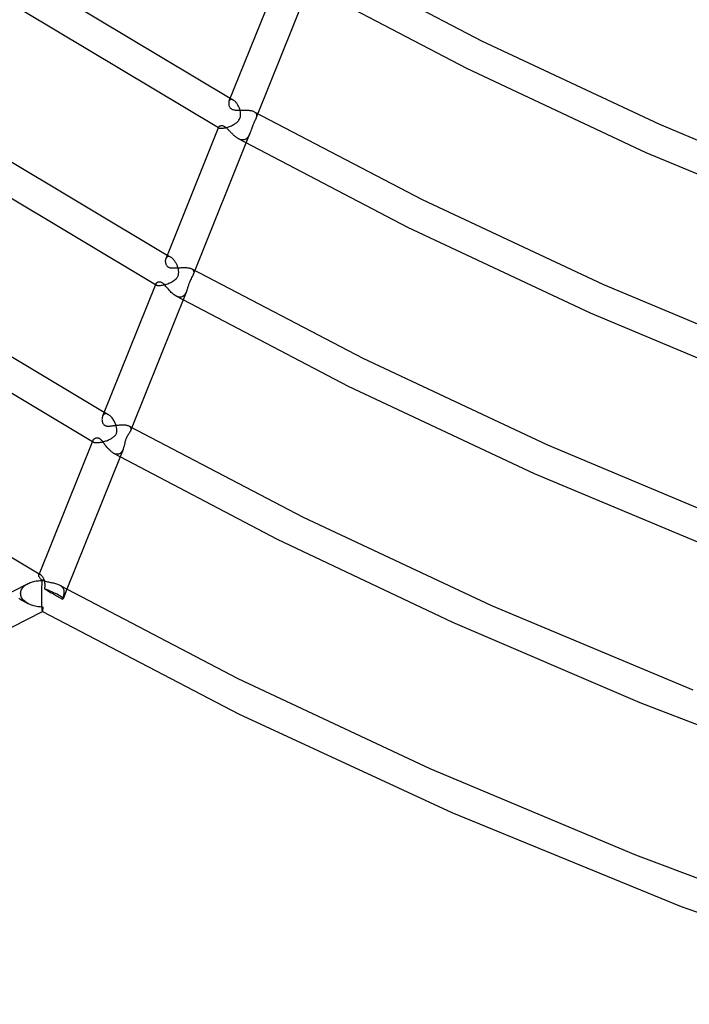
# Model space of a CAD drawing. Header units: millimetres. Extents: x -657 to 657, y -323 to 528.
# Tile 3 of 131: x -458 to -373, y -256 to -130. Entities that reach past the tile are written whole.
import ezdxf

# ---------------------------------------------------------------- set-up
doc = ezdxf.new("R2010")
doc.units = ezdxf.units.MM
doc.layers.add('HIDDEN', color=7, linetype='Continuous')
doc.layers.add('THICK', color=7, linetype='Continuous')

msp = doc.modelspace()

# ---------------------------------------------------------------- linework, layer by layer
at = {"layer": 'HIDDEN'}
for p, q in [((-431.74, -140.48), (-431.76, -140.53)), ((-431.71, -140.44), (-431.74, -140.48)), ((-431.67, -140.4), (-431.71, -140.44)), ((-431.64, -140.36), (-431.67, -140.4)), ((-431.59, -140.34), (-431.64, -140.36)), ((-431.61, -140.15), (-431.54, -140.19)), ((-431.55, -140.32), (-431.59, -140.34)), ((-431.5, -140.31), (-431.55, -140.32)), ((-431.54, -140.19), (-431.47, -140.23)), ((-431.44, -140.3), (-431.5, -140.31)), ((-431.47, -140.23), (-431.4, -140.26)), ((-431.39, -140.31), (-431.44, -140.3)), ((-431.4, -140.26), (-431.34, -140.3)), ((-431.33, -140.32), (-431.39, -140.31)), ((-431.34, -140.3), (-431.27, -140.34)), ((-431.26, -140.35), (-431.33, -140.32)), ((-431.27, -140.34), (-431.2, -140.38)), ((-431.2, -140.38), (-431.26, -140.35)), ((-431.14, -140.42), (-431.2, -140.38)), ((-431.08, -140.46), (-431.14, -140.42)), ((-431.01, -140.51), (-431.08, -140.46)), ((-430.95, -140.57), (-431.01, -140.51)), ((-430.89, -140.64), (-430.95, -140.57)), ((-430.83, -140.71), (-430.89, -140.64)), ((-430.77, -140.79), (-430.83, -140.71)), ((-430.71, -140.87), (-430.77, -140.79)), ((-430.66, -140.95), (-430.71, -140.87)), ((-430.61, -141.04), (-430.66, -140.95)), ((-430.56, -141.14), (-430.61, -141.04)), ((-430.51, -141.23), (-430.56, -141.14)), ((-430.47, -141.33), (-430.51, -141.23)), ((-430.43, -141.43), (-430.47, -141.33)), ((-430.39, -141.54), (-430.43, -141.43)), ((-430.36, -141.64), (-430.39, -141.54)), ((-430.34, -141.72), (-430.36, -141.64)), ((-430.32, -141.8), (-430.34, -141.72)), ((-430.31, -141.87), (-430.32, -141.8)), ((-430.29, -141.95), (-430.31, -141.87)), ((-428.53, -141.86), (-428.46, -141.9)), ((-428.46, -141.9), (-428.41, -141.94)), ((-430.81, -143.26), (-430.72, -143.19)), ((-430.72, -143.19), (-430.64, -143.1)), ((-430.64, -143.1), (-430.56, -143.01)), ((-430.56, -143.01), (-430.49, -142.92)), ((-430.49, -142.92), (-430.43, -142.82)), ((-430.43, -142.82), (-430.38, -142.72)), ((-430.38, -142.72), (-430.34, -142.61)), ((-430.34, -142.61), (-430.31, -142.5)), ((-430.31, -142.5), (-430.29, -142.39)), ((-430.28, -142.03), (-430.29, -141.95)), ((-430.29, -142.39), (-430.28, -142.29)), ((-430.28, -142.11), (-430.28, -142.03)), ((-430.28, -142.2), (-430.28, -142.11)), ((-430.28, -142.29), (-430.28, -142.2)), ((-428.54, -143.19), (-428.6, -143.31)), ((-428.49, -143.08), (-428.54, -143.19)), ((-428.43, -142.97), (-428.49, -143.08)), ((-428.39, -142.86), (-428.43, -142.97)), ((-428.41, -141.94), (-428.36, -141.99)), ((-428.34, -142.76), (-428.39, -142.86)), ((-428.36, -141.99), (-428.32, -142.04)), ((-428.33, -142.74), (-428.34, -142.74)), ((-428.34, -142.74), (-428.34, -142.75)), ((-428.34, -142.75), (-428.34, -142.75)), ((-428.34, -142.75), (-428.34, -142.75)), ((-428.34, -142.75), (-428.34, -142.76)), ((-428.34, -142.76), (-428.34, -142.76)), ((-428.08, -142.11), (-428.33, -142.74)), ((-428.31, -142.67), (-428.33, -142.74)), ((-428.32, -142.04), (-428.29, -142.09)), ((-428.28, -142.6), (-428.31, -142.67)), ((-428.29, -142.09), (-428.26, -142.15)), ((-428.26, -142.53), (-428.28, -142.6)), ((-428.26, -142.15), (-428.25, -142.21)), ((-428.25, -142.46), (-428.26, -142.53)), ((-428.25, -142.21), (-428.24, -142.27)), ((-428.24, -142.39), (-428.25, -142.46)), ((-428.24, -142.27), (-428.24, -142.33)), ((-428.24, -142.33), (-428.24, -142.39)), ((-433.11, -143.89), (-433.1, -143.9)), ((-433.1, -143.9), (-433.08, -143.91)), ((-433.08, -143.83), (-433.09, -143.85)), ((-433.09, -143.85), (-433.09, -143.86)), ((-433.09, -143.86), (-433.08, -143.88)), ((-433.08, -143.88), (-433.07, -143.9)), ((-433.08, -143.91), (-433.07, -143.91)), ((-433.07, -143.9), (-433.06, -143.92)), ((-433.07, -143.91), (-433.06, -143.92)), ((-433.06, -143.92), (-433.03, -143.93)), ((-433.06, -143.92), (-433.05, -143.93)), ((-433.05, -143.93), (-433.03, -143.94)), ((-433.03, -143.93), (-433, -143.95)), ((-433, -143.95), (-432.95, -143.97)), ((-432.95, -143.97), (-432.89, -143.98)), ((-432.89, -143.98), (-432.83, -143.98)), ((-432.83, -143.98), (-432.75, -143.98)), ((-432.75, -143.98), (-432.67, -143.98)), ((-432.67, -143.98), (-432.57, -143.97)), ((-432.57, -143.97), (-432.48, -143.96)), ((-432.48, -143.96), (-432.37, -143.94)), ((-432.37, -143.94), (-432.26, -143.92)), ((-432.26, -143.92), (-432.15, -143.9)), ((-432.15, -143.9), (-432.03, -143.86)), ((-432.03, -143.86), (-431.91, -143.83)), ((-431.91, -143.83), (-431.8, -143.79)), ((-431.8, -143.79), (-431.68, -143.75)), ((-431.68, -143.75), (-431.56, -143.7)), ((-431.56, -143.7), (-431.44, -143.65)), ((-431.44, -143.65), (-431.33, -143.59)), ((-431.33, -143.59), (-431.22, -143.53)), ((-431.22, -143.53), (-431.11, -143.47)), ((-431.11, -143.47), (-431.01, -143.41)), ((-431.01, -143.41), (-430.91, -143.34)), ((-430.91, -143.34), (-430.81, -143.26)), ((-429.02, -144.44), (-429.05, -144.52)), ((-428.99, -144.35), (-429.02, -144.44)), ((-428.96, -144.26), (-428.99, -144.35)), ((-428.93, -144.17), (-428.96, -144.26)), ((-428.9, -144.07), (-428.93, -144.17)), ((-428.86, -143.96), (-428.9, -144.07)), ((-428.81, -143.83), (-428.86, -143.96)), ((-428.76, -143.7), (-428.81, -143.83)), ((-428.71, -143.56), (-428.76, -143.7)), ((-428.65, -143.43), (-428.71, -143.56)), ((-428.6, -143.31), (-428.65, -143.43)), ((-430.5, -145.34), (-430.58, -145.3)), ((-430.42, -145.38), (-430.5, -145.34)), ((-430.34, -145.41), (-430.42, -145.38)), ((-430.26, -145.43), (-430.34, -145.41)), ((-430.18, -145.45), (-430.26, -145.43)), ((-430.11, -145.46), (-430.18, -145.45)), ((-430.03, -145.47), (-430.11, -145.46)), ((-429.96, -145.46), (-430.03, -145.47)), ((-429.89, -145.46), (-429.96, -145.46)), ((-429.82, -145.44), (-429.89, -145.46)), ((-429.75, -145.42), (-429.82, -145.44)), ((-429.69, -145.39), (-429.75, -145.42)), ((-429.63, -145.36), (-429.69, -145.39)), ((-429.57, -145.32), (-429.63, -145.36)), ((-429.51, -145.28), (-429.57, -145.32)), ((-429.46, -145.23), (-429.51, -145.28)), ((-429.41, -145.17), (-429.46, -145.23)), ((-429.36, -145.11), (-429.41, -145.17)), ((-429.31, -145.05), (-429.36, -145.11)), ((-429.27, -144.99), (-429.31, -145.05)), ((-429.23, -144.92), (-429.27, -144.99)), ((-429.19, -144.84), (-429.23, -144.92)), ((-429.15, -144.77), (-429.19, -144.84)), ((-429.12, -144.69), (-429.15, -144.77)), ((-429.08, -144.61), (-429.12, -144.69)), ((-429.05, -144.52), (-429.08, -144.61)), ((-439.81, -160.56), (-439.83, -160.62)), ((-439.78, -160.51), (-439.81, -160.56)), ((-439.74, -160.47), (-439.78, -160.51)), ((-439.7, -160.43), (-439.74, -160.47)), ((-439.66, -160.4), (-439.7, -160.43)), ((-439.61, -160.37), (-439.66, -160.4)), ((-439.65, -160.17), (-439.57, -160.21)), ((-439.56, -160.35), (-439.61, -160.37)), ((-439.57, -160.21), (-439.5, -160.26)), ((-439.5, -160.35), (-439.56, -160.35)), ((-439.5, -160.26), (-439.42, -160.3)), ((-439.44, -160.35), (-439.5, -160.35)), ((-439.38, -160.35), (-439.44, -160.35)), ((-439.42, -160.3), (-439.34, -160.34)), ((-439.32, -160.37), (-439.38, -160.35)), ((-439.34, -160.34), (-439.27, -160.39)), ((-439.25, -160.4), (-439.32, -160.37)), ((-439.27, -160.39), (-439.19, -160.43)), ((-439.19, -160.43), (-439.25, -160.4)), ((-439.12, -160.47), (-439.19, -160.43)), ((-439.06, -160.52), (-439.12, -160.47)), ((-438.99, -160.57), (-439.06, -160.52)), ((-438.93, -160.63), (-438.99, -160.57)), ((-438.86, -160.7), (-438.93, -160.63)), ((-438.8, -160.77), (-438.86, -160.7)), ((-438.74, -160.84), (-438.8, -160.77)), ((-438.68, -160.92), (-438.74, -160.84)), ((-438.63, -161), (-438.68, -160.92)), ((-438.57, -161.09), (-438.63, -161)), ((-438.52, -161.17), (-438.57, -161.09)), ((-438.48, -161.26), (-438.52, -161.17)), ((-438.43, -161.35), (-438.48, -161.26)), ((-438.39, -161.45), (-438.43, -161.35)), ((-438.35, -161.54), (-438.39, -161.45)), ((-438.32, -161.63), (-438.35, -161.54)), ((-438.29, -161.72), (-438.32, -161.63)), ((-438.26, -161.8), (-438.29, -161.72)), ((-438.24, -161.88), (-438.26, -161.8)), ((-438.22, -161.96), (-438.24, -161.88)), ((-438.21, -162.04), (-438.22, -161.96)), ((-438.2, -162.12), (-438.21, -162.04)), ((-436.52, -161.91), (-436.46, -161.95)), ((-436.46, -161.95), (-436.4, -161.99)), ((-436.4, -161.99), (-436.36, -162.03)), ((-436.36, -162.03), (-436.32, -162.08)), ((-438.68, -163.32), (-438.57, -163.23)), ((-438.57, -163.23), (-438.48, -163.14)), ((-438.48, -163.14), (-438.41, -163.05)), ((-438.41, -163.05), (-438.35, -162.97)), ((-438.35, -162.97), (-438.31, -162.89)), ((-438.31, -162.89), (-438.27, -162.81)), ((-438.27, -162.81), (-438.24, -162.74)), ((-438.24, -162.74), (-438.22, -162.67)), ((-438.22, -162.67), (-438.21, -162.59)), ((-438.21, -162.59), (-438.19, -162.52)), ((-438.19, -162.2), (-438.2, -162.12)), ((-438.18, -162.28), (-438.19, -162.2)), ((-438.19, -162.44), (-438.18, -162.36)), ((-438.19, -162.52), (-438.19, -162.44)), ((-438.18, -162.36), (-438.18, -162.28)), ((-436.6, -163.17), (-436.67, -163.3)), ((-436.53, -163.03), (-436.6, -163.17)), ((-436.46, -162.9), (-436.53, -163.03)), ((-436.39, -162.78), (-436.46, -162.9)), ((-436.38, -162.75), (-436.39, -162.78)), ((-436.37, -162.73), (-436.38, -162.75)), ((-436.36, -162.71), (-436.37, -162.73)), ((-436.35, -162.68), (-436.36, -162.71)), ((-436.34, -162.66), (-436.35, -162.68)), ((-436.33, -162.64), (-436.34, -162.66)), ((-436.13, -162.13), (-436.33, -162.64)), ((-436.3, -162.57), (-436.33, -162.64)), ((-436.32, -162.08), (-436.3, -162.13)), ((-436.3, -162.13), (-436.28, -162.19)), ((-436.28, -162.5), (-436.3, -162.57)), ((-436.28, -162.19), (-436.26, -162.24)), ((-436.27, -162.43), (-436.28, -162.5)), ((-436.26, -162.37), (-436.27, -162.43)), ((-436.26, -162.24), (-436.26, -162.3)), ((-436.26, -162.3), (-436.26, -162.37)), ((-441.15, -163.91), (-441.14, -163.92)), ((-441.14, -163.92), (-441.12, -163.93)), ((-441.12, -163.82), (-441.13, -163.85)), ((-441.13, -163.85), (-441.13, -163.87)), ((-441.13, -163.87), (-441.12, -163.9)), ((-441.12, -163.9), (-441.1, -163.93)), ((-441.12, -163.93), (-441.1, -163.94)), ((-441.1, -163.93), (-441.08, -163.95)), ((-441.1, -163.94), (-441.08, -163.95)), ((-441.08, -163.95), (-441.05, -163.97)), ((-441.08, -163.95), (-441.07, -163.96)), ((-441.07, -163.96), (-441.05, -163.97)), ((-441.05, -163.97), (-441.01, -163.99)), ((-441.01, -163.99), (-440.95, -164.01)), ((-440.95, -164.01), (-440.88, -164.02)), ((-440.88, -164.02), (-440.8, -164.03)), ((-440.8, -164.03), (-440.71, -164.03)), ((-440.71, -164.03), (-440.61, -164.03)), ((-440.61, -164.03), (-440.5, -164.02)), ((-440.5, -164.02), (-440.38, -164.01)), ((-440.38, -164.01), (-440.26, -163.99)), ((-440.26, -163.99), (-440.13, -163.96)), ((-440.13, -163.96), (-440, -163.93)), ((-440, -163.93), (-439.86, -163.89)), ((-439.86, -163.89), (-439.72, -163.85)), ((-439.72, -163.85), (-439.58, -163.8)), ((-439.58, -163.8), (-439.44, -163.75)), ((-439.44, -163.75), (-439.31, -163.69)), ((-439.31, -163.69), (-439.17, -163.63)), ((-439.17, -163.63), (-439.04, -163.56)), ((-439.04, -163.56), (-438.91, -163.48)), ((-438.91, -163.48), (-438.79, -163.41)), ((-438.79, -163.41), (-438.68, -163.32)), ((-437.1, -164.51), (-437.13, -164.6)), ((-437.07, -164.41), (-437.1, -164.51)), ((-437.04, -164.32), (-437.07, -164.41)), ((-437.01, -164.22), (-437.04, -164.32)), ((-436.98, -164.12), (-437.01, -164.22)), ((-436.95, -164.02), (-436.98, -164.12)), ((-436.92, -163.92), (-436.95, -164.02)), ((-436.89, -163.82), (-436.92, -163.92)), ((-436.85, -163.72), (-436.89, -163.82)), ((-436.82, -163.63), (-436.85, -163.72)), ((-436.78, -163.53), (-436.82, -163.63)), ((-436.73, -163.42), (-436.78, -163.53)), ((-436.67, -163.3), (-436.73, -163.42)), ((-438.44, -165.41), (-438.54, -165.36)), ((-438.34, -165.46), (-438.44, -165.41)), ((-438.25, -165.49), (-438.34, -165.46)), ((-438.15, -165.51), (-438.25, -165.49)), ((-438.06, -165.52), (-438.15, -165.51)), ((-437.97, -165.52), (-438.06, -165.52)), ((-437.88, -165.51), (-437.97, -165.52)), ((-437.8, -165.49), (-437.88, -165.51)), ((-437.73, -165.45), (-437.8, -165.49)), ((-437.65, -165.42), (-437.73, -165.45)), ((-437.59, -165.37), (-437.65, -165.42)), ((-437.52, -165.31), (-437.59, -165.37)), ((-437.46, -165.25), (-437.52, -165.31)), ((-437.41, -165.19), (-437.46, -165.25)), ((-437.36, -165.11), (-437.41, -165.19)), ((-437.31, -165.03), (-437.36, -165.11)), ((-437.27, -164.95), (-437.31, -165.03)), ((-437.23, -164.87), (-437.27, -164.95)), ((-437.19, -164.78), (-437.23, -164.87)), ((-437.16, -164.69), (-437.19, -164.78)), ((-437.13, -164.6), (-437.16, -164.69)), ((-447.87, -180.64), (-447.91, -180.71)), ((-447.84, -180.58), (-447.87, -180.64)), ((-447.79, -180.52), (-447.84, -180.58)), ((-447.74, -180.48), (-447.79, -180.52)), ((-447.69, -180.44), (-447.74, -180.48)), ((-447.7, -180.19), (-447.61, -180.24)), ((-447.63, -180.41), (-447.69, -180.44)), ((-447.56, -180.39), (-447.63, -180.41)), ((-447.61, -180.24), (-447.52, -180.29)), ((-447.49, -180.39), (-447.56, -180.39)), ((-447.52, -180.29), (-447.43, -180.34)), ((-447.41, -180.39), (-447.49, -180.39)), ((-447.43, -180.34), (-447.35, -180.38)), ((-447.34, -180.41), (-447.41, -180.39)), ((-447.35, -180.38), (-447.26, -180.43)), ((-447.26, -180.44), (-447.34, -180.41)), ((-447.26, -180.43), (-447.17, -180.48)), ((-447.17, -180.48), (-447.26, -180.44)), ((-447.09, -180.53), (-447.17, -180.48)), ((-447.01, -180.6), (-447.09, -180.53)), ((-446.92, -180.67), (-447.01, -180.6)), ((-446.84, -180.75), (-446.92, -180.67)), ((-446.76, -180.84), (-446.84, -180.75)), ((-446.68, -180.93), (-446.76, -180.84)), ((-446.61, -181.03), (-446.68, -180.93)), ((-446.54, -181.14), (-446.61, -181.03)), ((-446.47, -181.25), (-446.54, -181.14)), ((-446.41, -181.36), (-446.47, -181.25)), ((-446.35, -181.47), (-446.41, -181.36)), ((-446.3, -181.59), (-446.35, -181.47)), ((-446.25, -181.7), (-446.3, -181.59)), ((-446.2, -181.82), (-446.25, -181.7)), ((-446.15, -181.98), (-446.2, -181.82)), ((-446.11, -182.15), (-446.15, -181.98)), ((-444.51, -181.96), (-444.45, -182)), ((-444.45, -182), (-444.4, -182.04)), ((-444.4, -182.04), (-444.36, -182.09)), ((-444.36, -182.09), (-444.32, -182.14)), ((-444.32, -182.14), (-444.3, -182.19)), ((-446.58, -183.43), (-446.5, -183.36)), ((-446.5, -183.36), (-446.42, -183.3)), ((-446.42, -183.3), (-446.34, -183.22)), ((-446.34, -183.22), (-446.28, -183.15)), ((-446.28, -183.15), (-446.22, -183.07)), ((-446.22, -183.07), (-446.18, -182.99)), ((-446.18, -182.99), (-446.14, -182.91)), ((-446.14, -182.91), (-446.11, -182.82)), ((-446.08, -182.31), (-446.11, -182.15)), ((-446.11, -182.82), (-446.09, -182.73)), ((-446.09, -182.73), (-446.07, -182.61)), ((-446.07, -182.47), (-446.08, -182.31)), ((-446.07, -182.61), (-446.07, -182.47)), ((-444.8, -183.36), (-444.85, -183.45)), ((-444.75, -183.26), (-444.8, -183.36)), ((-444.69, -183.16), (-444.75, -183.26)), ((-444.63, -183.06), (-444.69, -183.16)), ((-444.57, -182.97), (-444.63, -183.06)), ((-444.51, -182.88), (-444.57, -182.97)), ((-444.45, -182.79), (-444.51, -182.88)), ((-444.43, -182.75), (-444.45, -182.79)), ((-444.41, -182.71), (-444.43, -182.75)), ((-444.39, -182.67), (-444.41, -182.71)), ((-444.37, -182.63), (-444.39, -182.67)), ((-444.35, -182.6), (-444.37, -182.63)), ((-444.34, -182.56), (-444.35, -182.6)), ((-444.17, -182.15), (-444.34, -182.56)), ((-444.31, -182.49), (-444.34, -182.56)), ((-444.3, -182.43), (-444.31, -182.49)), ((-444.3, -182.19), (-444.29, -182.25)), ((-444.29, -182.37), (-444.3, -182.43)), ((-444.29, -182.25), (-444.28, -182.31)), ((-444.28, -182.31), (-444.29, -182.37)), ((-449.2, -183.93), (-449.18, -183.94)), ((-449.18, -183.94), (-449.15, -183.96)), ((-449.15, -183.8), (-449.16, -183.84)), ((-449.16, -183.84), (-449.16, -183.88)), ((-449.16, -183.88), (-449.15, -183.91)), ((-449.15, -183.91), (-449.13, -183.95)), ((-449.15, -183.96), (-449.13, -183.97)), ((-449.13, -183.95), (-449.1, -183.98)), ((-449.13, -183.97), (-449.11, -183.98)), ((-449.11, -183.98), (-449.08, -184)), ((-449.1, -183.98), (-449.06, -184.01)), ((-449.08, -184), (-449.06, -184.01)), ((-449.06, -184.01), (-449.02, -184.03)), ((-449.02, -184.03), (-448.97, -184.05)), ((-448.97, -184.05), (-448.91, -184.06)), ((-448.91, -184.06), (-448.84, -184.07)), ((-448.84, -184.07), (-448.76, -184.08)), ((-448.76, -184.08), (-448.68, -184.08)), ((-448.68, -184.08), (-448.59, -184.08)), ((-448.59, -184.08), (-448.5, -184.08)), ((-448.5, -184.08), (-448.4, -184.07)), ((-448.4, -184.07), (-448.29, -184.06)), ((-448.29, -184.06), (-448.19, -184.04)), ((-448.19, -184.04), (-448.07, -184.02)), ((-448.07, -184.02), (-447.96, -184)), ((-447.96, -184), (-447.85, -183.97)), ((-447.85, -183.97), (-447.73, -183.94)), ((-447.73, -183.94), (-447.61, -183.91)), ((-447.61, -183.91), (-447.5, -183.87)), ((-447.5, -183.87), (-447.38, -183.83)), ((-447.38, -183.83), (-447.27, -183.79)), ((-447.27, -183.79), (-447.16, -183.74)), ((-447.16, -183.74), (-447.05, -183.69)), ((-447.05, -183.69), (-446.95, -183.65)), ((-446.95, -183.65), (-446.85, -183.59)), ((-446.85, -183.59), (-446.76, -183.54)), ((-446.76, -183.54), (-446.67, -183.48)), ((-446.67, -183.48), (-446.58, -183.43)), ((-445.18, -184.6), (-445.21, -184.69)), ((-445.16, -184.52), (-445.18, -184.6)), ((-445.14, -184.43), (-445.16, -184.52)), ((-445.12, -184.35), (-445.14, -184.43)), ((-445.1, -184.26), (-445.12, -184.35)), ((-445.08, -184.17), (-445.1, -184.26)), ((-445.06, -184.08), (-445.08, -184.17)), ((-445.04, -183.99), (-445.06, -184.08)), ((-445.01, -183.9), (-445.04, -183.99)), ((-444.99, -183.81), (-445.01, -183.9)), ((-444.96, -183.72), (-444.99, -183.81)), ((-444.93, -183.63), (-444.96, -183.72)), ((-444.89, -183.54), (-444.93, -183.63)), ((-444.85, -183.45), (-444.89, -183.54)), ((-446.42, -185.47), (-446.51, -185.43)), ((-446.33, -185.51), (-446.42, -185.47)), ((-446.25, -185.54), (-446.33, -185.51)), ((-446.16, -185.56), (-446.25, -185.54)), ((-446.08, -185.57), (-446.16, -185.56)), ((-446, -185.57), (-446.08, -185.57)), ((-445.93, -185.56), (-446, -185.57)), ((-445.85, -185.55), (-445.93, -185.56)), ((-445.78, -185.52), (-445.85, -185.55)), ((-445.72, -185.49), (-445.78, -185.52)), ((-445.66, -185.45), (-445.72, -185.49)), ((-445.29, -184.94), (-445.67, -185.89)), ((-445.6, -185.41), (-445.66, -185.45)), ((-445.54, -185.35), (-445.6, -185.41)), ((-445.49, -185.3), (-445.54, -185.35)), ((-445.45, -185.23), (-445.49, -185.3)), ((-445.4, -185.16), (-445.45, -185.23)), ((-445.36, -185.09), (-445.4, -185.16)), ((-445.33, -185.01), (-445.36, -185.09)), ((-445.29, -184.94), (-445.33, -185.01)), ((-445.26, -184.85), (-445.29, -184.94)), ((-445.23, -184.77), (-445.26, -184.85)), ((-445.21, -184.69), (-445.23, -184.77)), ((-456.04, -200.94), (-456.02, -200.91)), ((-456.02, -200.91), (-456, -200.89)), ((-456, -200.89), (-455.97, -200.87)), ((-455.99, -200.82), (-455.96, -200.83)), ((-455.97, -200.87), (-455.93, -200.87)), ((-455.96, -200.83), (-455.94, -200.85)), ((-455.94, -200.85), (-455.92, -200.86)), ((-455.93, -200.87), (-455.89, -200.88)), ((-455.92, -200.86), (-455.9, -200.87)), ((-455.9, -200.87), (-455.87, -200.89)), ((-455.89, -200.88), (-455.85, -200.9)), ((-455.87, -200.89), (-455.85, -200.9)), ((-455.85, -200.9), (-455.8, -200.93)), ((-455.8, -200.93), (-455.75, -200.97)), ((-455.75, -200.97), (-455.7, -201.03)), ((-457.77, -202.28), (-457.65, -202.2)), ((-457.65, -202.2), (-457.53, -202.12)), ((-457.53, -202.12), (-457.4, -202.05)), ((-455.7, -201.03), (-455.65, -201.09)), ((-455.65, -201.09), (-455.6, -201.16)), ((-455.6, -201.16), (-455.55, -201.24)), ((-455.55, -201.24), (-455.5, -201.33)), ((-455.5, -201.33), (-455.46, -201.43)), ((-455.46, -201.43), (-455.42, -201.53)), ((-455.42, -201.53), (-455.38, -201.64)), ((-455.38, -201.64), (-455.35, -201.76)), ((-455.35, -201.76), (-455.32, -201.87)), ((-455.32, -201.87), (-455.3, -202)), ((-455.3, -202), (-455.29, -202.07)), ((-455.29, -202.07), (-455.29, -202.14)), ((-455.29, -202.14), (-455.28, -202.22)), ((-455.28, -202.22), (-455.28, -202.29)), ((-458.37, -203.28), (-458.35, -203.15)), ((-458.36, -203.43), (-458.37, -203.28)), ((-458.34, -203.57), (-458.36, -203.43)), ((-458.35, -203.15), (-458.33, -203.03)), ((-458.33, -203.03), (-458.28, -202.91)), ((-458.28, -202.91), (-458.22, -202.79)), ((-458.22, -202.79), (-458.15, -202.67)), ((-458.15, -202.67), (-458.07, -202.57)), ((-458.07, -202.57), (-457.98, -202.47)), ((-457.98, -202.47), (-457.88, -202.37)), ((-457.88, -202.37), (-457.77, -202.28)), ((-455.32, -202.67), (-455.33, -202.75)), ((-455.33, -202.75), (-454.94, -202.96)), ((-455.3, -202.6), (-455.32, -202.67)), ((-455.29, -202.52), (-455.3, -202.6)), ((-455.28, -202.37), (-455.29, -202.44)), ((-455.29, -202.44), (-455.29, -202.52)), ((-455.28, -202.29), (-455.28, -202.37)), ((-454.94, -202.96), (-454.56, -203.18)), ((-454.56, -203.18), (-454.17, -203.39)), ((-454.17, -203.39), (-453.79, -203.61)), ((-453.21, -202.37), (-453.3, -202.31)), ((-453.12, -202.43), (-453.21, -202.37)), ((-453.05, -202.5), (-453.12, -202.43)), ((-452.98, -202.57), (-453.05, -202.5)), ((-452.93, -202.64), (-452.98, -202.57)), ((-452.46, -202.78), (-452.95, -204)), ((-452.88, -202.72), (-452.93, -202.64)), ((-452.85, -202.81), (-452.88, -202.72)), ((-452.82, -202.89), (-452.85, -202.81)), ((-452.84, -203.5), (-452.83, -203.44)), ((-452.83, -203.44), (-452.82, -203.38)), ((-452.8, -202.98), (-452.82, -202.89)), ((-452.82, -203.38), (-452.8, -203.27)), ((-452.8, -203.08), (-452.8, -202.98)), ((-452.8, -203.17), (-452.8, -203.08)), ((-452.8, -203.27), (-452.8, -203.17)), ((-458.61, -203.94), (-458.22, -204.16)), ((-458.3, -203.71), (-458.34, -203.57)), ((-458.24, -203.84), (-458.3, -203.71)), ((-458.16, -203.97), (-458.24, -203.84)), ((-458.22, -204.16), (-457.83, -204.37)), ((-458.07, -204.09), (-458.16, -203.97)), ((-457.96, -204.21), (-458.07, -204.09)), ((-457.84, -204.32), (-457.96, -204.21)), ((-457.72, -204.42), (-457.84, -204.32)), ((-457.83, -204.37), (-457.45, -204.59)), ((-457.58, -204.51), (-457.72, -204.42)), ((-457.44, -204.59), (-457.58, -204.51)), ((-457.29, -204.67), (-457.44, -204.59)), ((-457.14, -204.74), (-457.29, -204.67)), ((-456.98, -204.8), (-457.14, -204.74)), ((-453.79, -203.61), (-453.4, -203.82)), ((-453.4, -203.82), (-453.01, -204.04)), ((-453.01, -204.04), (-452.98, -203.97)), ((-452.98, -203.97), (-452.96, -203.9)), ((-452.96, -203.9), (-452.94, -203.83)), ((-452.94, -203.83), (-452.91, -203.76)), ((-452.91, -203.76), (-452.89, -203.69)), ((-452.89, -203.69), (-452.87, -203.63)), ((-452.87, -203.63), (-452.86, -203.56)), ((-452.86, -203.56), (-452.84, -203.5)), ((-456.82, -204.85), (-456.98, -204.8)), ((-456.66, -204.9), (-456.82, -204.85)), ((-456.49, -204.94), (-456.66, -204.9)), ((-456.32, -204.98), (-456.49, -204.94)), ((-456.15, -205.01), (-456.32, -204.98)), ((-455.98, -205.03), (-456.15, -205.01)), ((-455.81, -205.04), (-455.98, -205.03)), ((-455.64, -205.05), (-455.81, -205.04)), ((-455.47, -205.05), (-455.64, -205.05)), ((-455.59, -205.62), (-455.59, -205.62)), ((-455.59, -205.62), (-455.59, -205.62)), ((-455.59, -205.62), (-455.59, -205.62)), ((-455.59, -205.62), (-455.58, -205.62)), ((-455.58, -205.62), (-455.57, -205.61)), ((-455.58, -205.62), (-455.58, -205.62)), ((-455.58, -205.62), (-455.58, -205.62)), ((-455.57, -205.61), (-455.56, -205.59)), ((-455.56, -205.59), (-455.55, -205.56)), ((-455.55, -205.56), (-455.54, -205.52)), ((-455.54, -205.52), (-455.53, -205.47)), ((-455.53, -205.47), (-455.52, -205.42)), ((-455.52, -205.42), (-455.51, -205.36)), ((-455.51, -205.36), (-455.5, -205.29)), ((-455.5, -205.29), (-455.49, -205.22)), ((-455.49, -205.22), (-455.48, -205.14)), ((-455.48, -205.14), (-455.47, -205.05))]:
    msp.add_line(p, q, dxfattribs=at)
for start_param, end_param in [(-2.27916, -1.227382), (-3.141592, -2.27916), (2.952247, 3.141593)]:
    msp.add_ellipse((-454.81, -203.25), major_axis=(-1.86, 0.75), ratio=0.146402, start_param=start_param, end_param=end_param, dxfattribs=at)
at = {"layer": 'THICK'}
for p, q in [((-420.54, -121.81), (-399.52, -132.8)), ((-425.05, -123.83), (-431.76, -140.53)), ((-456.13, -125.46), (-431.61, -140.15)), ((-422.62, -125.23), (-401.42, -136.32)), ((-421.54, -125.83), (-428.08, -142.11)), ((-458.08, -128.96), (-433.11, -143.89)), ((-399.52, -132.8), (-376.81, -143.44)), ((-401.42, -136.32), (-378.52, -147.05)), ((-431.79, -140.64), (-431.8, -140.7)), ((-431.78, -140.59), (-431.79, -140.64)), ((-431.76, -140.53), (-431.78, -140.59)), ((-431.8, -140.7), (-431.8, -140.76)), ((-431.8, -140.76), (-431.8, -140.83)), ((-431.8, -140.83), (-431.8, -140.89)), ((-431.8, -140.89), (-431.79, -140.96)), ((-431.79, -140.96), (-431.77, -141.02)), ((-431.77, -141.02), (-431.76, -141.09)), ((-431.76, -141.09), (-431.73, -141.15)), ((-431.73, -141.15), (-431.7, -141.22)), ((-431.7, -141.22), (-431.65, -141.3)), ((-431.65, -141.3), (-431.59, -141.37)), ((-431.59, -141.37), (-431.5, -141.45)), ((-431.5, -141.45), (-431.4, -141.52)), ((-431.4, -141.52), (-431.33, -141.56)), ((-431.33, -141.56), (-431.25, -141.59)), ((-431.25, -141.59), (-431.16, -141.61)), ((-431.16, -141.61), (-431.07, -141.63)), ((-431.07, -141.63), (-430.98, -141.65)), ((-430.98, -141.65), (-430.88, -141.66)), ((-430.88, -141.66), (-430.78, -141.66)), ((-430.78, -141.66), (-430.68, -141.67)), ((-430.68, -141.67), (-430.58, -141.67)), ((-430.58, -141.67), (-430.47, -141.67)), ((-430.47, -141.67), (-430.37, -141.67)), ((-430.37, -141.67), (-430.26, -141.67)), ((-430.26, -141.67), (-430.15, -141.67)), ((-430.15, -141.67), (-430.03, -141.66)), ((-430.03, -141.66), (-429.92, -141.66)), ((-429.92, -141.66), (-429.81, -141.66)), ((-429.81, -141.66), (-429.69, -141.66)), ((-429.69, -141.66), (-429.58, -141.66)), ((-429.58, -141.66), (-429.46, -141.67)), ((-429.46, -141.67), (-429.35, -141.67)), ((-429.35, -141.67), (-429.24, -141.68)), ((-429.24, -141.68), (-429.14, -141.69)), ((-429.14, -141.69), (-429.04, -141.71)), ((-429.04, -141.71), (-428.94, -141.72)), ((-428.94, -141.72), (-428.84, -141.74)), ((-428.84, -141.74), (-428.76, -141.77)), ((-428.76, -141.77), (-428.67, -141.8)), ((-428.67, -141.8), (-428.6, -141.83)), ((-428.6, -141.83), (-428.53, -141.86)), ((-428.53, -141.86), (-407.1, -153.06)), ((-433.08, -143.83), (-439.83, -160.62)), ((-433.07, -143.8), (-433.08, -143.83)), ((-433.04, -143.77), (-433.07, -143.8)), ((-433.01, -143.75), (-433.04, -143.77)), ((-432.97, -143.73), (-433.01, -143.75)), ((-432.93, -143.71), (-432.97, -143.73)), ((-432.88, -143.69), (-432.93, -143.71)), ((-432.82, -143.68), (-432.88, -143.69)), ((-432.76, -143.67), (-432.82, -143.68)), ((-432.7, -143.67), (-432.76, -143.67)), ((-432.63, -143.67), (-432.7, -143.67)), ((-432.55, -143.68), (-432.63, -143.67)), ((-432.47, -143.7), (-432.55, -143.68)), ((-432.39, -143.74), (-432.47, -143.7)), ((-432.31, -143.78), (-432.39, -143.74)), ((-432.21, -143.84), (-432.31, -143.78)), ((-432.1, -143.92), (-432.21, -143.84)), ((-432.01, -144), (-432.1, -143.92)), ((-431.93, -144.08), (-432.01, -144)), ((-431.85, -144.15), (-431.93, -144.08)), ((-431.79, -144.22), (-431.85, -144.15)), ((-431.72, -144.29), (-431.79, -144.22)), ((-431.65, -144.36), (-431.72, -144.29)), ((-431.58, -144.43), (-431.65, -144.36)), ((-431.51, -144.51), (-431.58, -144.43)), ((-376.81, -143.44), (-352.48, -153.64)), ((-464.64, -145.2), (-439.65, -160.17)), ((-429.08, -144.61), (-436.13, -162.13)), ((-431.44, -144.58), (-431.51, -144.51)), ((-431.37, -144.66), (-431.44, -144.58)), ((-431.29, -144.73), (-431.37, -144.66)), ((-431.22, -144.81), (-431.29, -144.73)), ((-431.14, -144.88), (-431.22, -144.81)), ((-431.06, -144.95), (-431.14, -144.88)), ((-430.98, -145.02), (-431.06, -144.95)), ((-430.9, -145.08), (-430.98, -145.02)), ((-430.82, -145.14), (-430.9, -145.08)), ((-430.74, -145.2), (-430.82, -145.14)), ((-430.66, -145.25), (-430.74, -145.2)), ((-430.58, -145.3), (-430.66, -145.25)), ((-430.58, -145.3), (-408.97, -156.6)), ((-378.52, -147.05), (-354.01, -157.34)), ((-466.57, -148.71), (-441.15, -163.91)), ((-407.1, -153.06), (-383.95, -163.91)), ((-408.97, -156.6), (-385.65, -167.53)), ((-439.87, -160.75), (-439.88, -160.82)), ((-439.85, -160.68), (-439.87, -160.75)), ((-439.83, -160.62), (-439.85, -160.68)), ((-439.88, -160.82), (-439.89, -160.88)), ((-439.89, -160.88), (-439.89, -160.96)), ((-439.89, -160.96), (-439.88, -161.03)), ((-439.88, -161.03), (-439.87, -161.1)), ((-439.87, -161.1), (-439.86, -161.17)), ((-439.86, -161.17), (-439.84, -161.24)), ((-439.84, -161.24), (-439.82, -161.32)), ((-439.82, -161.32), (-439.79, -161.39)), ((-439.79, -161.39), (-439.75, -161.46)), ((-439.75, -161.46), (-439.7, -161.52)), ((-439.7, -161.52), (-439.65, -161.58)), ((-439.65, -161.58), (-439.58, -161.64)), ((-439.58, -161.64), (-439.51, -161.69)), ((-439.51, -161.69), (-439.45, -161.71)), ((-439.45, -161.71), (-439.39, -161.74)), ((-439.39, -161.74), (-439.32, -161.76)), ((-439.32, -161.76), (-439.25, -161.78)), ((-439.25, -161.78), (-439.17, -161.79)), ((-439.17, -161.79), (-439.1, -161.8)), ((-439.1, -161.8), (-439.02, -161.8)), ((-439.02, -161.8), (-438.93, -161.8)), ((-438.93, -161.8), (-438.85, -161.8)), ((-438.85, -161.8), (-438.76, -161.8)), ((-438.76, -161.8), (-438.67, -161.8)), ((-438.67, -161.8), (-438.58, -161.79)), ((-438.58, -161.79), (-438.49, -161.79)), ((-438.49, -161.79), (-438.39, -161.78)), ((-438.39, -161.78), (-438.29, -161.78)), ((-438.29, -161.78), (-438.19, -161.77)), ((-438.19, -161.77), (-438.09, -161.76)), ((-438.09, -161.76), (-437.99, -161.76)), ((-437.99, -161.76), (-437.88, -161.75)), ((-437.88, -161.75), (-437.78, -161.75)), ((-437.78, -161.75), (-437.68, -161.74)), ((-437.68, -161.74), (-437.57, -161.74)), ((-437.57, -161.74), (-437.47, -161.74)), ((-437.47, -161.74), (-437.37, -161.74)), ((-437.37, -161.74), (-437.27, -161.75)), ((-437.27, -161.75), (-437.17, -161.75)), ((-437.17, -161.75), (-437.07, -161.76)), ((-437.07, -161.76), (-436.98, -161.77)), ((-436.98, -161.77), (-436.89, -161.79)), ((-436.89, -161.79), (-436.81, -161.81)), ((-436.81, -161.81), (-436.72, -161.83)), ((-436.72, -161.83), (-436.65, -161.85)), ((-436.65, -161.85), (-436.58, -161.88)), ((-436.58, -161.88), (-436.52, -161.91)), ((-436.52, -161.91), (-414.68, -173.32)), ((-441.12, -163.82), (-447.91, -180.71)), ((-441.1, -163.78), (-441.12, -163.82)), ((-441.07, -163.75), (-441.1, -163.78)), ((-441.03, -163.72), (-441.07, -163.75)), ((-440.99, -163.69), (-441.03, -163.72)), ((-440.94, -163.66), (-440.99, -163.69)), ((-440.89, -163.64), (-440.94, -163.66)), ((-440.83, -163.62), (-440.89, -163.64)), ((-440.76, -163.6), (-440.83, -163.62)), ((-440.7, -163.6), (-440.76, -163.6)), ((-440.62, -163.59), (-440.7, -163.6)), ((-440.55, -163.6), (-440.62, -163.59)), ((-440.47, -163.62), (-440.55, -163.6)), ((-440.39, -163.65), (-440.47, -163.62)), ((-440.31, -163.69), (-440.39, -163.65)), ((-440.22, -163.74), (-440.31, -163.69)), ((-440.14, -163.81), (-440.22, -163.74)), ((-440.05, -163.88), (-440.14, -163.81)), ((-439.97, -163.96), (-440.05, -163.88)), ((-439.89, -164.05), (-439.97, -163.96)), ((-439.81, -164.14), (-439.89, -164.05)), ((-439.73, -164.23), (-439.81, -164.14)), ((-439.65, -164.33), (-439.73, -164.23)), ((-439.57, -164.42), (-439.65, -164.33)), ((-439.48, -164.52), (-439.57, -164.42)), ((-439.4, -164.62), (-439.48, -164.52)), ((-383.95, -163.91), (-359.16, -174.3)), ((-473.15, -164.93), (-447.7, -180.19)), ((-437.19, -164.78), (-444.17, -182.15)), ((-439.31, -164.72), (-439.4, -164.62)), ((-439.22, -164.81), (-439.31, -164.72)), ((-439.13, -164.91), (-439.22, -164.81)), ((-439.03, -165), (-439.13, -164.91)), ((-438.94, -165.08), (-439.03, -165)), ((-438.84, -165.16), (-438.94, -165.08)), ((-438.74, -165.24), (-438.84, -165.16)), ((-438.64, -165.3), (-438.74, -165.24)), ((-438.54, -165.36), (-438.64, -165.3)), ((-438.54, -165.36), (-416.53, -176.87)), ((-475.75, -168.01), (-449.2, -183.93)), ((-385.65, -167.53), (-360.67, -178.01)), ((-414.68, -173.32), (-391.1, -184.38)), ((-416.53, -176.87), (-392.78, -188.01)), ((-447.95, -180.87), (-447.97, -180.95)), ((-447.93, -180.79), (-447.95, -180.87)), ((-447.91, -180.71), (-447.93, -180.79)), ((-447.97, -181.04), (-447.98, -181.12)), ((-447.98, -181.12), (-447.97, -181.21)), ((-447.97, -180.95), (-447.97, -181.04)), ((-447.97, -181.21), (-447.96, -181.3)), ((-447.96, -181.3), (-447.95, -181.38)), ((-447.95, -181.38), (-447.92, -181.47)), ((-447.92, -181.47), (-447.9, -181.55)), ((-447.9, -181.55), (-447.86, -181.62)), ((-447.86, -181.62), (-447.82, -181.69)), ((-447.82, -181.69), (-447.79, -181.74)), ((-447.79, -181.74), (-447.75, -181.79)), ((-447.75, -181.79), (-447.71, -181.82)), ((-447.71, -181.82), (-447.67, -181.85)), ((-447.67, -181.85), (-447.62, -181.88)), ((-447.62, -181.88), (-447.56, -181.91)), ((-447.56, -181.91), (-447.49, -181.93)), ((-447.49, -181.93), (-447.42, -181.95)), ((-447.42, -181.95), (-447.34, -181.96)), ((-447.34, -181.96), (-447.27, -181.97)), ((-447.27, -181.97), (-447.18, -181.97)), ((-447.18, -181.97), (-447.1, -181.97)), ((-447.1, -181.97), (-447.01, -181.96)), ((-447.01, -181.96), (-446.92, -181.96)), ((-446.92, -181.96), (-446.83, -181.95)), ((-446.83, -181.95), (-446.73, -181.94)), ((-446.73, -181.94), (-446.63, -181.93)), ((-446.63, -181.93), (-446.53, -181.91)), ((-446.53, -181.91), (-446.42, -181.9)), ((-446.42, -181.9), (-446.31, -181.89)), ((-446.31, -181.89), (-446.2, -181.87)), ((-446.2, -181.87), (-446.09, -181.86)), ((-446.09, -181.86), (-445.98, -181.85)), ((-445.98, -181.85), (-445.87, -181.84)), ((-445.87, -181.84), (-445.75, -181.83)), ((-445.75, -181.83), (-445.64, -181.82)), ((-445.64, -181.82), (-445.53, -181.82)), ((-445.53, -181.82), (-445.41, -181.81)), ((-445.41, -181.81), (-445.31, -181.81)), ((-445.31, -181.81), (-445.2, -181.81)), ((-445.2, -181.81), (-445.09, -181.82)), ((-445.09, -181.82), (-444.99, -181.83)), ((-444.99, -181.83), (-444.9, -181.84)), ((-444.9, -181.84), (-444.81, -181.86)), ((-444.81, -181.86), (-444.72, -181.88)), ((-444.72, -181.88), (-444.65, -181.9)), ((-444.65, -181.9), (-444.57, -181.93)), ((-444.57, -181.93), (-444.51, -181.96)), ((-444.51, -181.96), (-422.27, -193.59)), ((-449.15, -183.8), (-456.03, -200.93)), ((-449.13, -183.76), (-449.15, -183.8)), ((-449.1, -183.72), (-449.13, -183.76)), ((-449.07, -183.69), (-449.1, -183.72)), ((-449.03, -183.65), (-449.07, -183.69)), ((-448.98, -183.62), (-449.03, -183.65)), ((-448.93, -183.59), (-448.98, -183.62)), ((-448.88, -183.56), (-448.93, -183.59)), ((-448.82, -183.54), (-448.88, -183.56)), ((-448.76, -183.52), (-448.82, -183.54)), ((-448.7, -183.5), (-448.76, -183.52)), ((-448.64, -183.49), (-448.7, -183.5)), ((-448.57, -183.49), (-448.64, -183.49)), ((-448.54, -183.49), (-448.57, -183.49)), ((-448.52, -183.5), (-448.54, -183.49)), ((-448.49, -183.5), (-448.52, -183.5)), ((-448.46, -183.5), (-448.49, -183.5)), ((-448.44, -183.51), (-448.46, -183.5)), ((-448.41, -183.52), (-448.44, -183.51)), ((-448.38, -183.53), (-448.41, -183.52)), ((-448.35, -183.54), (-448.38, -183.53)), ((-448.33, -183.55), (-448.35, -183.54)), ((-448.3, -183.57), (-448.33, -183.55)), ((-448.25, -183.6), (-448.3, -183.57)), ((-448.21, -183.63), (-448.25, -183.6)), ((-448.16, -183.66), (-448.21, -183.63)), ((-448.12, -183.7), (-448.16, -183.66)), ((-448.08, -183.74), (-448.12, -183.7)), ((-448.04, -183.79), (-448.08, -183.74)), ((-447.97, -183.87), (-448.04, -183.79)), ((-447.89, -183.95), (-447.97, -183.87)), ((-447.82, -184.05), (-447.89, -183.95)), ((-447.75, -184.14), (-447.82, -184.05)), ((-447.67, -184.24), (-447.75, -184.14)), ((-447.6, -184.34), (-447.67, -184.24)), ((-447.52, -184.44), (-447.6, -184.34)), ((-447.45, -184.54), (-447.52, -184.44)), ((-447.37, -184.64), (-447.45, -184.54)), ((-447.29, -184.74), (-447.37, -184.64)), ((-391.1, -184.38), (-365.84, -194.97)), ((-482.17, -185.16), (-455.99, -200.82)), ((-445.67, -185.89), (-452.46, -202.78)), ((-447.21, -184.83), (-447.29, -184.74)), ((-447.12, -184.92), (-447.21, -184.83)), ((-447.04, -185.01), (-447.12, -184.92)), ((-446.95, -185.09), (-447.04, -185.01)), ((-446.86, -185.17), (-446.95, -185.09)), ((-446.78, -185.25), (-446.86, -185.17)), ((-446.69, -185.31), (-446.78, -185.25)), ((-446.6, -185.37), (-446.69, -185.31)), ((-446.51, -185.43), (-446.6, -185.37)), ((-446.51, -185.43), (-425.63, -196.38)), ((-392.78, -188.01), (-367.34, -198.68)), ((-422.27, -193.59), (-398.25, -204.85)), ((-425.63, -196.38), (-403.23, -207)), ((-456.05, -201.03), (-456.04, -200.98)), ((-456.04, -200.98), (-456.04, -200.94)), ((-485.39, -216.33), (-457.4, -202.05)), ((-457.4, -202.05), (-457.26, -201.99)), ((-457.26, -201.99), (-457.13, -201.93)), ((-457.13, -201.93), (-456.99, -201.88)), ((-456.99, -201.88), (-456.84, -201.84)), ((-456.84, -201.84), (-456.7, -201.79)), ((-456.7, -201.79), (-456.55, -201.76)), ((-456.55, -201.76), (-456.4, -201.73)), ((-456.4, -201.73), (-456.24, -201.71)), ((-456.24, -201.71), (-456.09, -201.69)), ((-456.09, -201.69), (-455.93, -201.67)), ((-456.04, -201.08), (-456.05, -201.03)), ((-456.02, -201.14), (-456.04, -201.08)), ((-456, -201.2), (-456.02, -201.14)), ((-455.96, -201.26), (-456, -201.2)), ((-455.92, -201.33), (-455.96, -201.26)), ((-455.93, -201.67), (-455.78, -201.66)), ((-455.87, -201.39), (-455.92, -201.33)), ((-455.81, -201.45), (-455.87, -201.39)), ((-455.73, -201.52), (-455.81, -201.45)), ((-455.78, -201.66), (-455.62, -201.66)), ((-455.65, -201.57), (-455.73, -201.52)), ((-455.66, -202.19), (-455.67, -202.3)), ((-455.65, -202), (-455.66, -202.1)), ((-455.66, -202.1), (-455.66, -202.19)), ((-455.56, -201.63), (-455.65, -201.57)), ((-455.64, -201.82), (-455.65, -201.91)), ((-455.65, -201.91), (-455.65, -202)), ((-455.63, -201.74), (-455.64, -201.82)), ((-455.62, -201.66), (-455.63, -201.74)), ((-455.47, -201.68), (-455.56, -201.63)), ((-455.37, -201.72), (-455.47, -201.68)), ((-455.26, -201.76), (-455.37, -201.72)), ((-455.15, -201.8), (-455.26, -201.76)), ((-455.03, -201.83), (-455.15, -201.8)), ((-454.91, -201.87), (-455.03, -201.83)), ((-454.78, -201.89), (-454.91, -201.87)), ((-454.65, -201.92), (-454.78, -201.89)), ((-454.52, -201.95), (-454.65, -201.92)), ((-454.39, -201.98), (-454.52, -201.95)), ((-454.26, -202), (-454.39, -201.98)), ((-454.13, -202.03), (-454.26, -202)), ((-454, -202.06), (-454.13, -202.03)), ((-453.87, -202.1), (-454, -202.06)), ((-453.75, -202.13), (-453.87, -202.1)), ((-453.63, -202.17), (-453.75, -202.13)), ((-453.51, -202.21), (-453.63, -202.17)), ((-453.4, -202.26), (-453.51, -202.21)), ((-455.7, -203.26), (-455.71, -203.39)), ((-455.71, -203.39), (-455.71, -203.53)), ((-455.69, -202.87), (-455.7, -203)), ((-455.7, -203), (-455.7, -203.12)), ((-455.7, -203.12), (-455.7, -203.26)), ((-455.68, -202.52), (-455.69, -202.63)), ((-455.69, -202.63), (-455.69, -202.75)), ((-455.69, -202.75), (-455.69, -202.87)), ((-455.67, -202.3), (-455.68, -202.41)), ((-455.68, -202.41), (-455.68, -202.52)), ((-453.3, -202.31), (-453.4, -202.26)), ((-453.3, -202.31), (-430.61, -214.18)), ((-455.71, -203.53), (-455.71, -203.66)), ((-455.71, -203.66), (-455.71, -203.8)), ((-455.71, -203.8), (-455.71, -203.95)), ((-455.71, -203.95), (-455.71, -204.09)), ((-455.71, -204.09), (-455.71, -204.23)), ((-455.71, -204.23), (-455.71, -204.37)), ((-455.71, -204.37), (-455.7, -204.51)), ((-455.7, -204.51), (-455.7, -204.64)), ((-455.7, -204.64), (-455.7, -204.77)), ((-483.62, -219.92), (-455.58, -205.62)), ((-455.7, -204.77), (-455.69, -204.91)), ((-455.69, -204.91), (-455.68, -205.04)), ((-455.68, -205.04), (-455.67, -205.16)), ((-455.67, -205.16), (-455.66, -205.27)), ((-455.66, -205.27), (-455.66, -205.36)), ((-455.66, -205.36), (-455.65, -205.44)), ((-455.65, -205.44), (-455.63, -205.5)), ((-455.63, -205.5), (-455.62, -205.55)), ((-455.62, -205.55), (-455.61, -205.58)), ((-455.61, -205.58), (-455.6, -205.61)), ((-455.6, -205.61), (-455.59, -205.62)), ((-455.59, -205.62), (-430.55, -218.67)), ((-398.25, -204.85), (-372.53, -215.63)), ((-403.23, -207), (-379.32, -217.22)), ((-430.61, -214.18), (-406.1, -225.67)), ((-379.32, -217.22), (-353.98, -226.94)), ((-430.55, -218.67), (-403.32, -231.26)), ((-406.1, -225.67), (-379.85, -236.68)), ((-403.32, -231.26), (-374.02, -243.25)), ((-379.85, -236.68), (-351.92, -247.11)), ((-374.02, -243.25), (-338.79, -255.74))]:
    msp.add_line(p, q, dxfattribs=at)

doc.saveas('drawing.dxf')
